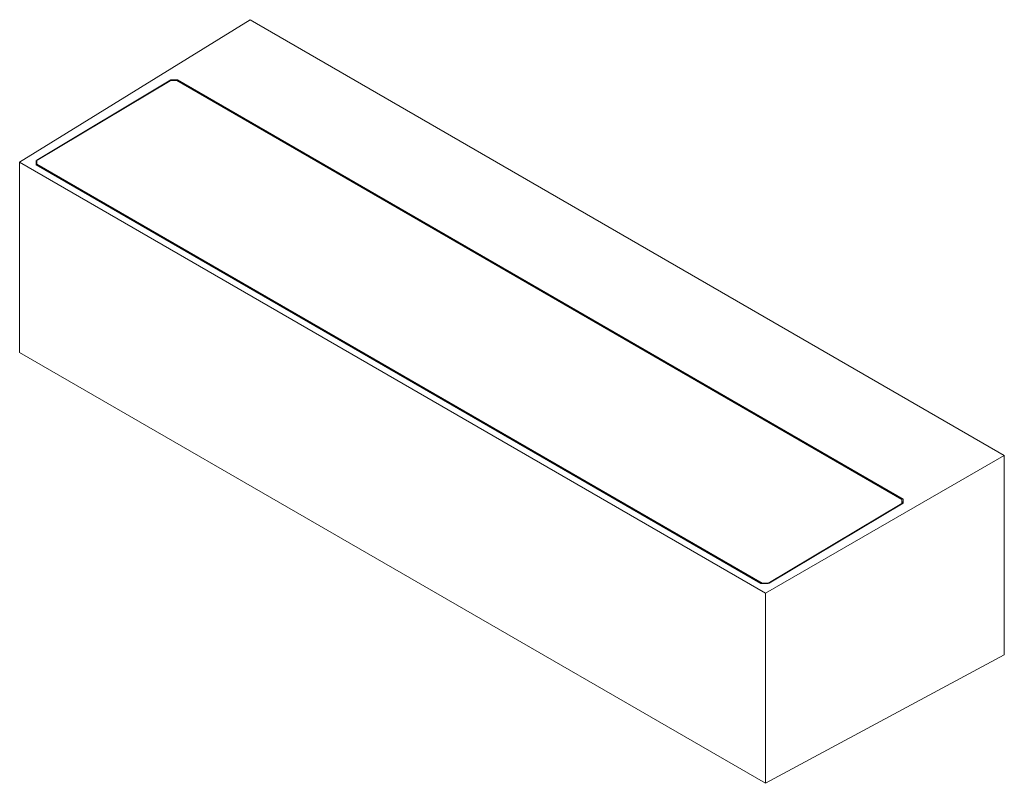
# Model space of a CAD drawing. Header units: millimetres. Extents: x -6889 to -4787, y 134 to 6891.
# Tile 2 of 3: x -5836 to -5631, y 1503 to 1662. Entities that reach past the tile are written whole.
import ezdxf

# ---------------------------------------------------------------- set-up
doc = ezdxf.new("R2010")
doc.units = ezdxf.units.MM
doc.layers.add('E-LITE-EQPM', color=7, linetype='Continuous', lineweight=20)

# ---------------------------------------------------------------- blocks, each defined once
blk = doc.blocks.new('71900 - 71900 DORO-13 LED White wall lamp-549250-00 Isometrico PDF')
at = {"layer": 'E-LITE-EQPM', "color": 251, "lineweight": 9, "true_color": 0x636466}
for p, q in [((-7043.39, 1661.87), (-7091.33, 1632.23)), ((-7043.39, 1661.87), (-6886.55, 1571.32)), ((-7060.06, 1649.19), (-7087.93, 1632.54)), ((-7087.79, 1632.69), (-7059.91, 1649.35)), ((-7058.64, 1649.2), (-7060.06, 1649.19)), ((-7059.91, 1649.35), (-7058.5, 1649.36)), ((-7059.91, 1649.35), (-7059.91, 1649.19)), ((-6907.87, 1562.16), (-7058.64, 1649.2)), ((-7058.5, 1649.36), (-6907.59, 1562.23)), ((-7058.5, 1649.36), (-7058.49, 1649.12)), ((-6936.19, 1542.66), (-7091.33, 1632.23)), ((-7091.33, 1632.23), (-7091.33, 1592.72)), ((-7087.93, 1632.54), (-7087.93, 1631.7)), ((-7087.93, 1632.52), (-7087.93, 1632.54)), ((-7087.79, 1631.86), (-7087.79, 1632.69)), ((-7087.79, 1632.69), (-7087.78, 1632.62)), ((-7087.93, 1631.7), (-6937.16, 1544.66)), ((-6936.88, 1544.73), (-7087.79, 1631.86)), ((-7091.33, 1592.72), (-6936.19, 1503.15)), ((-6886.55, 1571.32), (-6936.19, 1542.66)), ((-6886.55, 1571.32), (-6886.55, 1529.84)), ((-6935.74, 1544.67), (-6907.87, 1561.33)), ((-6907.59, 1561.4), (-6935.46, 1544.75)), ((-6907.87, 1561.33), (-6907.87, 1562.16)), ((-6907.87, 1561.23), (-6907.87, 1561.33)), ((-6907.59, 1562.23), (-6907.67, 1561.35)), ((-6907.59, 1562.23), (-6907.59, 1561.4)), ((-6937.16, 1544.66), (-6935.74, 1544.67)), ((-6935.62, 1544.75), (-6936.88, 1544.73)), ((-6935.46, 1544.75), (-6935.6, 1544.75)), ((-6936.19, 1503.15), (-6936.19, 1542.66)), ((-6886.55, 1529.84), (-6936.19, 1503.15))]:
    blk.add_line(p, q, dxfattribs=at)

msp = doc.modelspace()

# ---------------------------------------------------------------- block references
at = {"layer": 'E-LITE-EQPM', "color": 8, "lineweight": 9, "true_color": 0x808080}
msp.add_blockref('71900 - 71900 DORO-13 LED White wall lamp-549250-00 Isometrico PDF', (1255.75, 0), dxfattribs=at)

doc.saveas('drawing.dxf')
